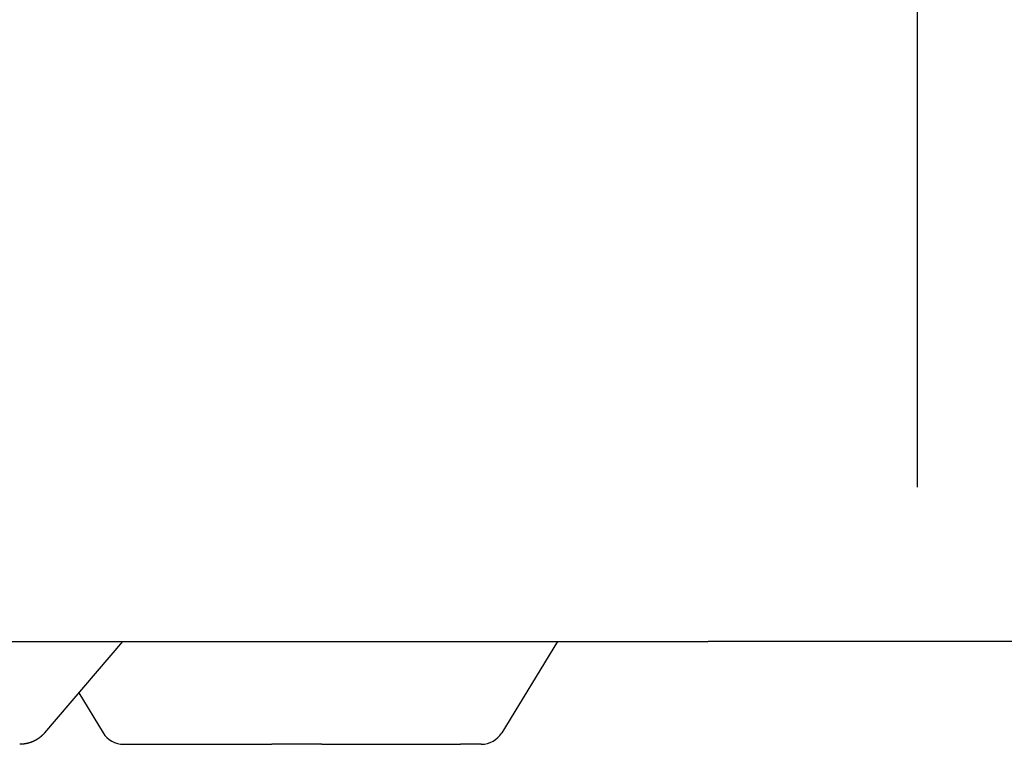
# Model space of a CAD drawing. Extents: x 987 to 2641, y 1244 to 2490.
# Tile 41 of 138: x 1995 to 2053, y 1697 to 1739. Entities that reach past the tile are written whole.
import ezdxf

# ---------------------------------------------------------------- set-up
doc = ezdxf.new("R2010")
doc.units = 0
doc.layers.add('KF_GRAVIS_8_DIM', color=1, linetype='CONTINUOUS')
doc.layers.add('KF_GRAVIS_8_LEFT', color=7, linetype='CONTINUOUS')

# ---------------------------------------------------------------- blocks, each defined once
blk = doc.blocks.new('*U13')
at = {"layer": 'KF_GRAVIS_8_LEFT'}
for p, q in [((-5.9372, -269.1826), (-5.9372, -434)), ((-80.6759, -443), (-18.137, -443)), ((-56.8451, -448.3261), (-52.2865, -443)), ((-26.9264, -443), (-30.1786, -448.3293)), ((11.521, -443), (-18.137, -443)), ((-54.8596, -446.0063), (-53.442, -448.3293)), ((-52.247, -449), (-43.5942, -449)), ((-40.6778, -449), (-43.5942, -449)), ((-40.6778, -449), (-32.5855, -449)), ((-31.3736, -449), (-32.5855, -449))]:
    blk.add_line(p, q, dxfattribs=at)
blk.add_polyline3d([(-56.8451, -448.326, 0), (-56.8478, -448.329, 0), (-56.8505, -448.332, 0), (-56.8531, -448.335, 0), (-56.8558, -448.338, 0), (-56.8585, -448.342, 0), (-56.8612, -448.345, 0), (-56.8639, -448.348, 0), (-56.8666, -448.351, 0), (-56.8694, -448.354, 0), (-56.8721, -448.357, 0), (-56.8749, -448.36, 0), (-56.8776, -448.363, 0), (-56.8804, -448.366, 0), (-56.8831, -448.369, 0), (-56.8859, -448.372, 0), (-56.8887, -448.375, 0), (-56.8915, -448.378, 0), (-56.8943, -448.381, 0), (-56.8971, -448.384, 0), (-56.8999, -448.387, 0), (-56.9028, -448.391, 0), (-56.9056, -448.394, 0), (-56.9085, -448.397, 0), (-56.9113, -448.4, 0), (-56.9142, -448.403, 0), (-56.9171, -448.406, 0), (-56.9199, -448.409, 0), (-56.9228, -448.412, 0), (-56.9257, -448.415, 0), (-56.9286, -448.418, 0), (-56.9316, -448.421, 0), (-56.9345, -448.424, 0), (-56.9374, -448.427, 0), (-56.9404, -448.43, 0), (-56.9433, -448.433, 0), (-56.9463, -448.436, 0), (-56.9492, -448.439, 0), (-56.9522, -448.442, 0), (-56.9552, -448.445, 0), (-56.9582, -448.448, 0), (-56.9612, -448.451, 0), (-56.9642, -448.453, 0), (-56.9672, -448.456, 0), (-56.9702, -448.459, 0), (-56.9733, -448.462, 0), (-56.9763, -448.465, 0), (-56.9794, -448.468, 0), (-56.9824, -448.471, 0), (-56.9855, -448.474, 0), (-56.9886, -448.477, 0), (-56.9917, -448.48, 0), (-56.9948, -448.483, 0), (-56.9979, -448.486, 0), (-57.001, -448.489, 0), (-57.0041, -448.492, 0), (-57.0072, -448.494, 0), (-57.0104, -448.497, 0), (-57.0135, -448.5, 0), (-57.0167, -448.503, 0), (-57.0198, -448.506, 0), (-57.023, -448.509, 0), (-57.0262, -448.512, 0), (-57.0294, -448.515, 0), (-57.0326, -448.517, 0), (-57.0358, -448.52, 0), (-57.039, -448.523, 0), (-57.0422, -448.526, 0), (-57.0455, -448.529, 0), (-57.0487, -448.532, 0), (-57.052, -448.534, 0), (-57.0552, -448.537, 0), (-57.0585, -448.54, 0), (-57.0618, -448.543, 0), (-57.065, -448.546, 0), (-57.0683, -448.548, 0), (-57.0716, -448.551, 0), (-57.0749, -448.554, 0), (-57.0782, -448.557, 0), (-57.0816, -448.56, 0), (-57.0849, -448.562, 0), (-57.0882, -448.565, 0), (-57.0916, -448.568, 0), (-57.095, -448.571, 0), (-57.0983, -448.573, 0), (-57.1017, -448.576, 0), (-57.1051, -448.579, 0), (-57.1085, -448.582, 0), (-57.1119, -448.584, 0), (-57.1153, -448.587, 0), (-57.1187, -448.59, 0), (-57.1221, -448.592, 0), (-57.1255, -448.595, 0), (-57.129, -448.598, 0), (-57.1324, -448.6, 0), (-57.1359, -448.603, 0), (-57.1394, -448.606, 0), (-57.1428, -448.608, 0), (-57.1463, -448.611, 0), (-57.1498, -448.614, 0), (-57.1533, -448.616, 0), (-57.1568, -448.619, 0), (-57.1603, -448.622, 0), (-57.1638, -448.624, 0), (-57.1673, -448.627, 0), (-57.1709, -448.63, 0), (-57.1744, -448.632, 0), (-57.178, -448.635, 0), (-57.1815, -448.637, 0), (-57.1851, -448.64, 0), (-57.1887, -448.642, 0), (-57.1922, -448.645, 0), (-57.1958, -448.648, 0), (-57.1994, -448.65, 0), (-57.203, -448.653, 0), (-57.2066, -448.655, 0), (-57.2103, -448.658, 0), (-57.2139, -448.66, 0), (-57.2175, -448.663, 0), (-57.2212, -448.665, 0), (-57.2248, -448.668, 0), (-57.2285, -448.67, 0), (-57.2321, -448.673, 0), (-57.2358, -448.675, 0), (-57.2395, -448.678, 0), (-57.2431, -448.68, 0), (-57.2468, -448.683, 0), (-57.2505, -448.685, 0), (-57.2542, -448.688, 0), (-57.2579, -448.69, 0), (-57.2617, -448.692, 0), (-57.2654, -448.695, 0), (-57.2691, -448.697, 0), (-57.2728, -448.7, 0), (-57.2766, -448.702, 0), (-57.2803, -448.704, 0), (-57.2841, -448.707, 0), (-57.2879, -448.709, 0), (-57.2916, -448.712, 0), (-57.2954, -448.714, 0), (-57.2992, -448.716, 0), (-57.303, -448.719, 0), (-57.3068, -448.721, 0), (-57.3106, -448.723, 0), (-57.3144, -448.726, 0), (-57.3182, -448.728, 0), (-57.3221, -448.73, 0), (-57.3259, -448.732, 0), (-57.3297, -448.735, 0), (-57.3336, -448.737, 0), (-57.3374, -448.739, 0), (-57.3413, -448.742, 0), (-57.3452, -448.744, 0), (-57.349, -448.746, 0), (-57.3529, -448.748, 0), (-57.3568, -448.75, 0), (-57.3607, -448.753, 0), (-57.3646, -448.755, 0), (-57.3685, -448.757, 0), (-57.3724, -448.759, 0), (-57.3763, -448.761, 0), (-57.3802, -448.764, 0), (-57.3841, -448.766, 0), (-57.3881, -448.768, 0), (-57.392, -448.77, 0), (-57.396, -448.772, 0), (-57.3999, -448.774, 0), (-57.4039, -448.776, 0), (-57.4078, -448.779, 0), (-57.4118, -448.781, 0), (-57.4158, -448.783, 0), (-57.4197, -448.785, 0), (-57.4237, -448.787, 0), (-57.4277, -448.789, 0), (-57.4317, -448.791, 0), (-57.4357, -448.793, 0), (-57.4397, -448.795, 0), (-57.4437, -448.797, 0), (-57.4477, -448.799, 0), (-57.4517, -448.801, 0), (-57.4558, -448.803, 0), (-57.4598, -448.805, 0), (-57.4638, -448.807, 0), (-57.4679, -448.809, 0), (-57.4719, -448.811, 0), (-57.476, -448.813, 0), (-57.48, -448.815, 0), (-57.4841, -448.817, 0), (-57.4881, -448.819, 0), (-57.4922, -448.821, 0), (-57.4963, -448.822, 0), (-57.5003, -448.824, 0), (-57.5044, -448.826, 0), (-57.5085, -448.828, 0), (-57.5126, -448.83, 0), (-57.5167, -448.832, 0), (-57.5208, -448.834, 0), (-57.5249, -448.835, 0), (-57.529, -448.837, 0), (-57.5331, -448.839, 0), (-57.5372, -448.841, 0), (-57.5413, -448.843, 0), (-57.5455, -448.844, 0), (-57.5496, -448.846, 0), (-57.5537, -448.848, 0), (-57.5579, -448.85, 0), (-57.562, -448.852, 0), (-57.5661, -448.853, 0), (-57.5703, -448.855, 0), (-57.5744, -448.857, 0), (-57.5786, -448.858, 0), (-57.5827, -448.86, 0), (-57.5869, -448.862, 0), (-57.5911, -448.863, 0), (-57.5952, -448.865, 0), (-57.5994, -448.867, 0), (-57.6036, -448.868, 0), (-57.6077, -448.87, 0), (-57.6119, -448.872, 0), (-57.6161, -448.873, 0), (-57.6203, -448.875, 0), (-57.6245, -448.876, 0), (-57.6287, -448.878, 0), (-57.6329, -448.88, 0), (-57.6371, -448.881, 0), (-57.6413, -448.883, 0), (-57.6455, -448.884, 0), (-57.6497, -448.886, 0), (-57.6539, -448.887, 0), (-57.6581, -448.889, 0), (-57.6623, -448.89, 0), (-57.6665, -448.892, 0), (-57.6708, -448.893, 0), (-57.675, -448.895, 0), (-57.6792, -448.896, 0), (-57.6834, -448.898, 0), (-57.6877, -448.899, 0), (-57.6919, -448.9, 0), (-57.6961, -448.902, 0), (-57.7004, -448.903, 0), (-57.7046, -448.905, 0), (-57.7088, -448.906, 0), (-57.7131, -448.907, 0), (-57.7173, -448.909, 0), (-57.7216, -448.91, 0), (-57.7258, -448.911, 0), (-57.7301, -448.913, 0), (-57.7343, -448.914, 0), (-57.7386, -448.915, 0), (-57.7428, -448.917, 0), (-57.7471, -448.918, 0), (-57.7513, -448.919, 0), (-57.7556, -448.921, 0), (-57.7598, -448.922, 0), (-57.7641, -448.923, 0), (-57.7684, -448.924, 0), (-57.7726, -448.926, 0), (-57.7769, -448.927, 0), (-57.7812, -448.928, 0), (-57.7854, -448.929, 0), (-57.7897, -448.93, 0), (-57.794, -448.931, 0), (-57.7982, -448.933, 0), (-57.8025, -448.934, 0), (-57.8068, -448.935, 0), (-57.8111, -448.936, 0), (-57.8153, -448.937, 0), (-57.8196, -448.938, 0), (-57.8239, -448.939, 0), (-57.8282, -448.94, 0), (-57.8324, -448.942, 0), (-57.8367, -448.943, 0), (-57.841, -448.944, 0), (-57.8453, -448.945, 0), (-57.8496, -448.946, 0), (-57.8538, -448.947, 0), (-57.8581, -448.948, 0), (-57.8624, -448.949, 0), (-57.8667, -448.95, 0), (-57.871, -448.951, 0), (-57.8752, -448.952, 0), (-57.8795, -448.953, 0), (-57.8838, -448.954, 0), (-57.8881, -448.955, 0), (-57.8924, -448.956, 0), (-57.8966, -448.957, 0), (-57.9009, -448.957, 0), (-57.9052, -448.958, 0), (-57.9095, -448.959, 0), (-57.9138, -448.96, 0), (-57.918, -448.961, 0), (-57.9223, -448.962, 0), (-57.9266, -448.963, 0), (-57.9309, -448.964, 0), (-57.9352, -448.964, 0), (-57.9394, -448.965, 0), (-57.9437, -448.966, 0), (-57.948, -448.967, 0), (-57.9523, -448.968, 0), (-57.9565, -448.968, 0), (-57.9608, -448.969, 0), (-57.9651, -448.97, 0), (-57.9694, -448.971, 0), (-57.9736, -448.971, 0), (-57.9779, -448.972, 0), (-57.9822, -448.973, 0), (-57.9864, -448.974, 0), (-57.9907, -448.974, 0), (-57.995, -448.975, 0), (-57.9992, -448.976, 0), (-58.0035, -448.976, 0), (-58.0078, -448.977, 0), (-58.012, -448.978, 0), (-58.0163, -448.978, 0), (-58.0205, -448.979, 0), (-58.0248, -448.98, 0), (-58.029, -448.98, 0), (-58.0333, -448.981, 0), (-58.0375, -448.981, 0), (-58.0418, -448.982, 0), (-58.046, -448.983, 0), (-58.0503, -448.983, 0), (-58.0545, -448.984, 0), (-58.0588, -448.984, 0), (-58.063, -448.985, 0), (-58.0673, -448.985, 0), (-58.0715, -448.986, 0), (-58.0757, -448.986, 0), (-58.08, -448.987, 0), (-58.0842, -448.987, 0), (-58.0884, -448.988, 0), (-58.0927, -448.988, 0), (-58.0969, -448.989, 0), (-58.1011, -448.989, 0), (-58.1053, -448.99, 0), (-58.1095, -448.99, 0), (-58.1138, -448.99, 0), (-58.118, -448.991, 0), (-58.1222, -448.991, 0), (-58.1264, -448.992, 0), (-58.1306, -448.992, 0), (-58.1348, -448.992, 0), (-58.139, -448.993, 0), (-58.1432, -448.993, 0), (-58.1474, -448.993, 0), (-58.1516, -448.994, 0), (-58.1558, -448.994, 0), (-58.16, -448.994, 0), (-58.1642, -448.995, 0), (-58.1684, -448.995, 0), (-58.1726, -448.995, 0), (-58.1768, -448.996, 0), (-58.1809, -448.996, 0), (-58.1851, -448.996, 0), (-58.1893, -448.996, 0), (-58.1935, -448.997, 0), (-58.1976, -448.997, 0), (-58.2018, -448.997, 0), (-58.206, -448.997, 0), (-58.2101, -448.998, 0), (-58.2143, -448.998, 0), (-58.2184, -448.998, 0), (-58.2226, -448.998, 0), (-58.2267, -448.998, 0), (-58.2309, -448.998, 0), (-58.235, -448.999, 0), (-58.2392, -448.999, 0), (-58.2433, -448.999, 0), (-58.2474, -448.999, 0), (-58.2516, -448.999, 0), (-58.2557, -448.999, 0), (-58.2598, -448.999, 0), (-58.2639, -448.999, 0), (-58.2681, -449, 0), (-58.2722, -449, 0), (-58.2763, -449, 0), (-58.2804, -449, 0), (-58.2845, -449, 0), (-58.2886, -449, 0), (-58.2927, -449, 0), (-58.2968, -449, 0), (-58.3009, -449, 0), (-58.305, -449, 0), (-58.309, -449, 0)], dxfattribs=at)
for centre, start, end in [((-52.247, -447.6), 211.393323, 270), ((-31.3736, -447.6), 270, 328.606677)]:
    blk.add_arc(centre, 1.4, start, end, dxfattribs=at)

msp = doc.modelspace()

# ---------------------------------------------------------------- block references
at = {"layer": 'KF_GRAVIS_8_DIM'}
msp.add_blockref('*U13', (2053.383, 2145.913), dxfattribs=at)

doc.saveas('drawing.dxf')
